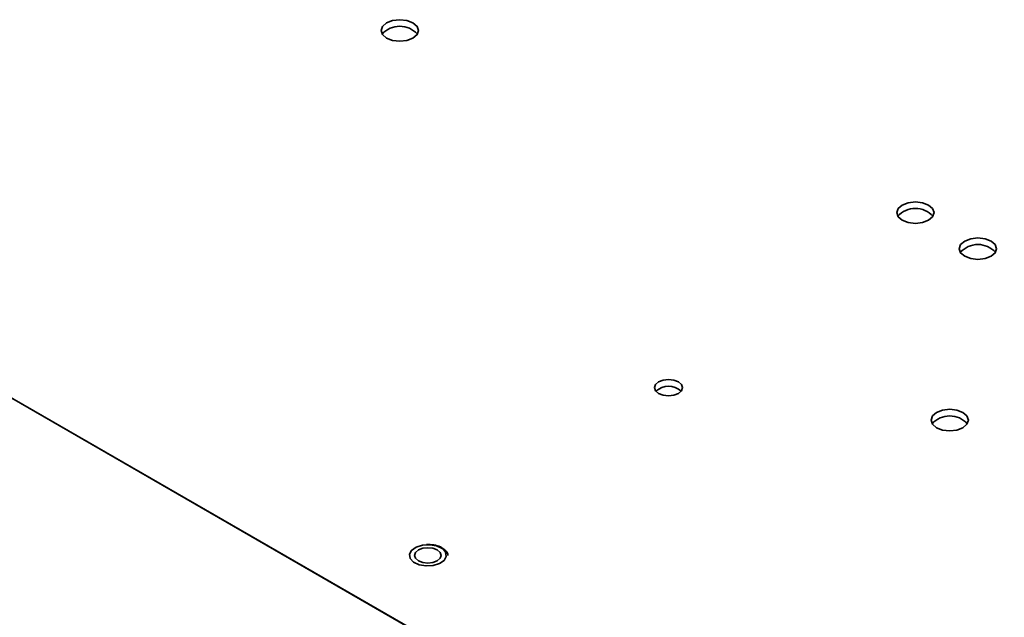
# Model space of a CAD drawing. Header units: millimetres. Extents: x -84 to 806, y -145 to 511.
# Tile 20 of 43: x 571 to 608, y 438 to 461. Entities that reach past the tile are written whole.
import ezdxf

# ---------------------------------------------------------------- set-up
doc = ezdxf.new("R2010")
doc.units = ezdxf.units.MM

msp = doc.modelspace()

# ---------------------------------------------------------------- linework, layer by layer
at = {"color": 7, "linetype": 'Continuous', "lineweight": 35}
for p, q in [((654.8708, 397.7662), (551.7275, 457.3096)), ((551.916, 457.2007), (654.6822, 397.8751))]:
    msp.add_line(p, q, dxfattribs=at)
at = {"color": 7, "linetype": 'Continuous', "lineweight": 35, "flags": 128}
for points in [[(584.8884, 459.9071), (584.736, 460.0389), (584.6824, 460.1942), (584.736, 460.3496), (584.8884, 460.4813), (585.1166, 460.5693), (585.3858, 460.6003), (585.6549, 460.5693), (585.8831, 460.4813), (586.0356, 460.3496), (586.0891, 460.1942), (586.0356, 460.0389), (585.8831, 459.9071), (585.6549, 459.8191), (585.3858, 459.7882), (585.1166, 459.8191), (584.8884, 459.9071)], [(604.3339, 453.0357), (604.1814, 453.1674), (604.1279, 453.3228), (604.1814, 453.4782), (604.3339, 453.6099), (604.562, 453.6979), (604.8312, 453.7288), (605.1004, 453.6979), (605.3285, 453.6099), (605.481, 453.4782), (605.5345, 453.3228), (605.481, 453.1674), (605.3285, 453.0357), (605.1004, 452.9477), (604.8312, 452.9168), (604.562, 452.9477), (604.3339, 453.0357)], [(606.6909, 451.675), (606.5384, 451.8067), (606.4849, 451.9621), (606.5384, 452.1175), (606.6909, 452.2492), (606.9191, 452.3372), (607.1882, 452.3681), (607.4574, 452.3372), (607.6856, 452.2492), (607.838, 452.1175), (607.8916, 451.9621), (607.838, 451.8067), (607.6856, 451.675), (607.4574, 451.587), (607.1882, 451.5561), (606.9191, 451.587), (606.6909, 451.675)], [(595.1438, 446.5058), (595.0282, 446.6057), (594.9876, 446.7235), (595.0282, 446.8413), (595.1438, 446.9412), (595.3169, 447.0079), (595.521, 447.0314), (595.7251, 447.0079), (595.8981, 446.9412), (596.0137, 446.8413), (596.0543, 446.7235), (596.0137, 446.6057), (595.8981, 446.5058), (595.7251, 446.439), (595.521, 446.4156), (595.3169, 446.439), (595.1438, 446.5058)], [(605.6302, 445.2118), (605.4778, 445.3435), (605.4242, 445.4989), (605.4778, 445.6543), (605.6302, 445.786), (605.8584, 445.874), (606.1276, 445.9049), (606.3967, 445.874), (606.6249, 445.786), (606.7774, 445.6543), (606.8309, 445.4989), (606.7774, 445.3435), (606.6249, 445.2118), (606.3967, 445.1238), (606.1276, 445.0929), (605.8584, 445.1238), (605.6302, 445.2118)], [(585.754, 440.4361), (585.7804, 440.2801), (585.9081, 440.1418), (586.1178, 440.0423), (586.3775, 439.9966), (586.6477, 440.0118), (586.8873, 440.0856), (587.0597, 440.2066), (587.1388, 440.3565), (587.1125, 440.5125), (586.9848, 440.6508), (586.7751, 440.7504), (586.5154, 440.796), (586.2451, 440.7808), (586.0056, 440.7071), (585.8331, 440.5861), (585.754, 440.4361)], [(586.0929, 440.1922), (585.9845, 440.2859), (585.9464, 440.3963), (585.9845, 440.5068), (586.0929, 440.6004), (586.2551, 440.663), (586.4464, 440.685), (586.6378, 440.663), (586.8, 440.6004), (586.9084, 440.5068), (586.9464, 440.3963), (586.9084, 440.2859), (586.8, 440.1922), (586.6378, 440.1297), (586.4464, 440.1077), (586.2551, 440.1297), (586.0929, 440.1922)]]:
    msp.add_lwpolyline(points, dxfattribs=at)
at = {"color": 7, "linetype": 'Continuous', "lineweight": 35}
for centre, radius, start, end in [((585.3858, 459.4591), 0.8933, 42.11548, 137.88452), ((604.8312, 452.5876), 0.8933, 42.11548, 137.88452), ((607.1882, 451.227), 0.8933, 42.11548, 137.88452), ((595.521, 446.0673), 0.7066, 47.3897, 132.6103), ((606.1276, 444.7637), 0.8933, 42.11548, 137.88452)]:
    msp.add_arc(centre, radius, start, end, dxfattribs=at)
msp.add_open_spline([(587.1987, 440.3976), (587.1984, 440.4119), (587.1968, 440.4823), (587.1026, 440.5989), (586.9254, 440.7222), (586.6724, 440.8037), (586.4844, 440.8067), (586.3916, 440.8082)], degree=3, knots=[0, 0, 0, 0, 0.0554065, 0.2733779, 0.5099005, 0.758052, 1, 1, 1, 1], dxfattribs=at)

doc.saveas('drawing.dxf')
